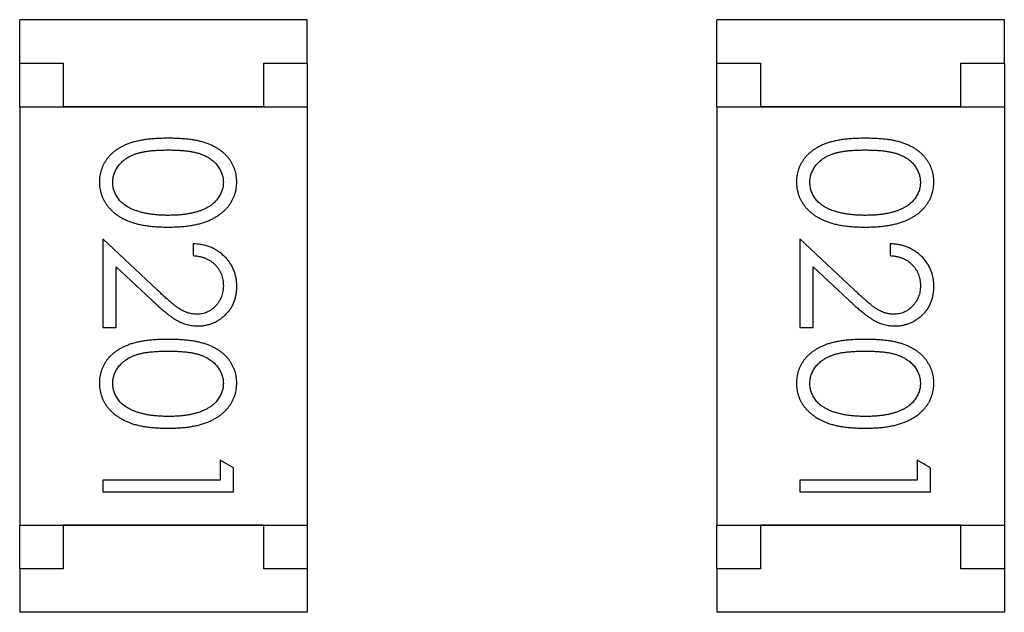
# Model space of a CAD drawing. Header units: millimetres. Extents: x 0 to 297, y 0 to 210.
# Tile 135 of 172: x 204.054 to 205.184, y 113.179 to 113.859. Entities that reach past the tile are written whole.
import ezdxf

# ---------------------------------------------------------------- set-up
doc = ezdxf.new("R2010")
doc.units = ezdxf.units.MM
doc.header["$LTSCALE"] = 16.335
doc.layers.add('USER_LIBRARYDXF_CONTINUOUS_LINE', color=7, linetype='CONTINUOUS')

msp = doc.modelspace()

# ---------------------------------------------------------------- linework, layer by layer
at = {"layer": 'USER_LIBRARYDXF_CONTINUOUS_LINE', "color": 7, "linetype": 'Continuous'}
for p, q in [((204.3843, 113.8587), (204.0543, 113.8587)), ((204.0543, 113.8087), (204.0543, 113.8587)), ((204.3843, 113.8087), (204.3843, 113.8587)), ((205.1843, 113.8587), (204.8543, 113.8587)), ((204.8543, 113.8087), (204.8543, 113.8587)), ((205.1843, 113.8087), (205.1843, 113.8587)), ((204.0543, 113.8087), (204.1043, 113.8087)), ((204.0543, 113.7587), (204.0543, 113.8087)), ((204.1043, 113.8087), (204.1043, 113.7587)), ((204.3343, 113.8087), (204.3843, 113.8087)), ((204.3343, 113.7587), (204.3343, 113.8087)), ((204.3843, 113.8087), (204.3843, 113.7587)), ((204.8543, 113.8087), (204.9043, 113.8087)), ((204.8543, 113.7587), (204.8543, 113.8087)), ((204.9043, 113.8087), (204.9043, 113.7587)), ((205.1343, 113.8087), (205.1843, 113.8087)), ((205.1343, 113.7587), (205.1343, 113.8087)), ((205.1843, 113.8087), (205.1843, 113.7587)), ((204.0543, 113.7587), (204.3843, 113.7587)), ((204.0543, 113.7587), (204.0543, 113.2787)), ((204.3343, 113.7587), (204.1043, 113.7587)), ((204.3843, 113.7587), (204.3843, 113.2787)), ((204.8543, 113.7587), (205.1843, 113.7587)), ((204.8543, 113.7587), (204.8543, 113.2787)), ((205.1343, 113.7587), (204.9043, 113.7587)), ((205.1843, 113.7587), (205.1843, 113.2787)), ((204.2116, 113.5491), (204.1496, 113.6073)), ((204.1496, 113.6073), (204.1496, 113.5054)), ((204.2534, 113.6015), (204.2534, 113.588)), ((204.9495, 113.6073), (204.9495, 113.5054)), ((205.0116, 113.5491), (204.9495, 113.6073)), ((205.0534, 113.6015), (205.0534, 113.588)), ((204.1649, 113.5752), (204.205, 113.5376)), ((204.1649, 113.5054), (204.1649, 113.5752)), ((204.9649, 113.5054), (204.9649, 113.5752)), ((204.9649, 113.5752), (205.005, 113.5376)), ((204.1496, 113.5054), (204.1649, 113.5054)), ((204.9495, 113.5054), (204.9649, 113.5054)), ((204.2996, 113.3446), (204.2842, 113.3534)), ((204.2842, 113.3534), (204.2842, 113.3304)), ((205.0995, 113.3446), (205.0842, 113.3534)), ((205.0842, 113.3534), (205.0842, 113.3304)), ((204.2996, 113.3169), (204.2996, 113.3446)), ((205.0995, 113.3169), (205.0995, 113.3446)), ((204.2842, 113.3304), (204.1496, 113.3304)), ((204.1496, 113.3304), (204.1496, 113.3169)), ((205.0842, 113.3304), (204.9495, 113.3304)), ((204.9495, 113.3304), (204.9495, 113.3169)), ((204.1496, 113.3169), (204.2996, 113.3169)), ((204.9495, 113.3169), (205.0995, 113.3169)), ((204.0543, 113.2787), (204.3843, 113.2787)), ((204.0543, 113.2287), (204.0543, 113.2787)), ((204.3343, 113.2787), (204.1043, 113.2787)), ((204.1043, 113.2787), (204.1043, 113.2287)), ((204.3343, 113.2287), (204.3343, 113.2787)), ((204.3843, 113.2787), (204.3843, 113.2287)), ((204.8543, 113.2787), (205.1843, 113.2787)), ((204.8543, 113.2287), (204.8543, 113.2787)), ((205.1343, 113.2787), (204.9043, 113.2787)), ((204.9043, 113.2787), (204.9043, 113.2287)), ((205.1343, 113.2287), (205.1343, 113.2787)), ((205.1843, 113.2787), (205.1843, 113.2287)), ((204.1043, 113.2287), (204.0543, 113.2287)), ((204.0543, 113.2287), (204.0543, 113.1787)), ((204.3843, 113.2287), (204.3343, 113.2287)), ((204.3843, 113.2287), (204.3843, 113.1787)), ((204.9043, 113.2287), (204.8543, 113.2287)), ((204.8543, 113.2287), (204.8543, 113.1787)), ((205.1843, 113.2287), (205.1343, 113.2287)), ((205.1843, 113.2287), (205.1843, 113.1787)), ((204.3843, 113.1787), (204.0543, 113.1787)), ((205.1843, 113.1787), (204.8543, 113.1787))]:
    msp.add_line(p, q, dxfattribs=at)
for points, knots in [([(204.2245, 113.7227), (204.2221, 113.7226), (204.2175, 113.7226), (204.2107, 113.7223), (204.2044, 113.7218), (204.1984, 113.7211), (204.1929, 113.7202), (204.1877, 113.7191), (204.183, 113.7178), (204.1787, 113.7163), (204.1747, 113.7146), (204.171, 113.7128), (204.1675, 113.7107), (204.1643, 113.7086), (204.1613, 113.7063), (204.1586, 113.7038), (204.1561, 113.7011), (204.1539, 113.6983), (204.152, 113.6954), (204.1503, 113.6924), (204.1489, 113.6893), (204.1478, 113.6861), (204.1468, 113.6828), (204.1462, 113.6795), (204.1458, 113.676), (204.1457, 113.6737), (204.1457, 113.6725)], [0, 0, 0, 0, 0.068113, 0.132564, 0.193427, 0.250218, 0.303569, 0.353576, 0.400235, 0.443586, 0.484619, 0.524292, 0.56238, 0.599049, 0.63494, 0.669782, 0.704009, 0.737842, 0.771098, 0.803896, 0.836415, 0.868639, 0.900715, 0.933378, 0.966213, 1, 1, 1, 1]), ([(204.3034, 113.6725), (204.3034, 113.6737), (204.3033, 113.676), (204.3029, 113.6795), (204.3023, 113.6829), (204.3013, 113.6861), (204.3002, 113.6894), (204.2987, 113.6925), (204.297, 113.6955), (204.2951, 113.6985), (204.2928, 113.7013), (204.2904, 113.7039), (204.2877, 113.7064), (204.2847, 113.7087), (204.2815, 113.7109), (204.2781, 113.7129), (204.2744, 113.7147), (204.2704, 113.7164), (204.2661, 113.7179), (204.2614, 113.7192), (204.2563, 113.7203), (204.2507, 113.7211), (204.2448, 113.7218), (204.2384, 113.7223), (204.2316, 113.7226), (204.2269, 113.7226), (204.2245, 113.7227)], [0, 0, 0, 0, 0.033742, 0.066533, 0.099153, 0.13154, 0.164087, 0.196563, 0.229707, 0.263315, 0.297504, 0.331686, 0.366482, 0.4021, 0.438958, 0.476748, 0.515985, 0.556589, 0.599519, 0.645765, 0.695487, 0.748721, 0.805687, 0.866754, 0.931405, 1, 1, 1, 1]), ([(205.0245, 113.7227), (205.0221, 113.7226), (205.0175, 113.7226), (205.0107, 113.7223), (205.0043, 113.7218), (204.9984, 113.7211), (204.9929, 113.7202), (204.9877, 113.7191), (204.983, 113.7178), (204.9787, 113.7163), (204.9747, 113.7146), (204.9709, 113.7128), (204.9675, 113.7107), (204.9643, 113.7086), (204.9613, 113.7063), (204.9586, 113.7038), (204.9561, 113.7011), (204.9539, 113.6983), (204.952, 113.6954), (204.9503, 113.6924), (204.9489, 113.6893), (204.9477, 113.6861), (204.9468, 113.6828), (204.9462, 113.6795), (204.9458, 113.676), (204.9457, 113.6737), (204.9457, 113.6725)], [0, 0, 0, 0, 0.068113, 0.132564, 0.193427, 0.250218, 0.303569, 0.353576, 0.400235, 0.443586, 0.484619, 0.524292, 0.56238, 0.599049, 0.63494, 0.669782, 0.704009, 0.737842, 0.771098, 0.803896, 0.836415, 0.868639, 0.900715, 0.933378, 0.966213, 1, 1, 1, 1]), ([(205.1034, 113.6725), (205.1034, 113.6737), (205.1033, 113.676), (205.1029, 113.6795), (205.1023, 113.6829), (205.1013, 113.6861), (205.1002, 113.6894), (205.0987, 113.6925), (205.097, 113.6955), (205.095, 113.6985), (205.0928, 113.7013), (205.0904, 113.7039), (205.0877, 113.7064), (205.0847, 113.7087), (205.0815, 113.7109), (205.078, 113.7129), (205.0743, 113.7147), (205.0704, 113.7164), (205.0661, 113.7179), (205.0614, 113.7192), (205.0563, 113.7203), (205.0507, 113.7211), (205.0448, 113.7218), (205.0384, 113.7223), (205.0316, 113.7226), (205.0269, 113.7226), (205.0245, 113.7227)], [0, 0, 0, 0, 0.033742, 0.066533, 0.099153, 0.13154, 0.164087, 0.196563, 0.229707, 0.263315, 0.297504, 0.331686, 0.366482, 0.4021, 0.438958, 0.476748, 0.515985, 0.556589, 0.599519, 0.645765, 0.695487, 0.748721, 0.805687, 0.866754, 0.931405, 1, 1, 1, 1]), ([(204.1611, 113.6721), (204.1612, 113.6737), (204.1613, 113.677), (204.1626, 113.6819), (204.1647, 113.6866), (204.1671, 113.6904), (204.1694, 113.6932), (204.1713, 113.6953), (204.1735, 113.6972), (204.1758, 113.699), (204.1783, 113.7006), (204.181, 113.7021), (204.1839, 113.7034), (204.187, 113.7047), (204.1904, 113.7058), (204.1942, 113.7067), (204.1983, 113.7074), (204.2029, 113.7081), (204.2077, 113.7086), (204.213, 113.7089), (204.2187, 113.7092), (204.2226, 113.7092), (204.2246, 113.7092)], [0, 0, 0, 0, 0.060034, 0.120278, 0.182348, 0.247919, 0.281641, 0.315701, 0.350322, 0.385703, 0.421819, 0.459196, 0.497866, 0.538301, 0.58121, 0.628183, 0.679403, 0.734699, 0.794074, 0.858416, 0.927049, 1, 1, 1, 1]), ([(204.2246, 113.7092), (204.2266, 113.7092), (204.2305, 113.7092), (204.2361, 113.7089), (204.2414, 113.7086), (204.2463, 113.7081), (204.2509, 113.7075), (204.255, 113.7066), (204.2587, 113.7057), (204.2622, 113.7046), (204.2653, 113.7034), (204.2682, 113.702), (204.2709, 113.7005), (204.2734, 113.6989), (204.2757, 113.6972), (204.2778, 113.6953), (204.2798, 113.6933), (204.282, 113.6904), (204.2844, 113.6866), (204.2865, 113.6819), (204.2878, 113.677), (204.2879, 113.6737), (204.288, 113.6721)], [0, 0, 0, 0, 0.073302, 0.142286, 0.206253, 0.266017, 0.321612, 0.372532, 0.419497, 0.462398, 0.502825, 0.541489, 0.579034, 0.615143, 0.650298, 0.684912, 0.718701, 0.752189, 0.817245, 0.879117, 0.939613, 1, 1, 1, 1]), ([(204.9611, 113.6721), (204.9612, 113.6737), (204.9613, 113.677), (204.9626, 113.6819), (204.9647, 113.6866), (204.9671, 113.6904), (204.9694, 113.6932), (204.9713, 113.6953), (204.9735, 113.6972), (204.9758, 113.699), (204.9783, 113.7006), (204.981, 113.7021), (204.9839, 113.7034), (204.987, 113.7047), (204.9904, 113.7058), (204.9942, 113.7067), (204.9983, 113.7074), (205.0028, 113.7081), (205.0077, 113.7086), (205.013, 113.7089), (205.0187, 113.7092), (205.0225, 113.7092), (205.0245, 113.7092)], [0, 0, 0, 0, 0.060034, 0.120278, 0.182348, 0.247919, 0.281641, 0.315701, 0.350322, 0.385703, 0.421819, 0.459196, 0.497866, 0.538301, 0.58121, 0.628183, 0.679403, 0.734699, 0.794074, 0.858416, 0.927049, 1, 1, 1, 1]), ([(205.0245, 113.7092), (205.0266, 113.7092), (205.0305, 113.7092), (205.0361, 113.7089), (205.0414, 113.7086), (205.0463, 113.7081), (205.0508, 113.7075), (205.055, 113.7066), (205.0587, 113.7057), (205.0621, 113.7046), (205.0653, 113.7034), (205.0682, 113.702), (205.0709, 113.7005), (205.0734, 113.6989), (205.0757, 113.6972), (205.0778, 113.6953), (205.0798, 113.6933), (205.082, 113.6904), (205.0844, 113.6866), (205.0865, 113.6819), (205.0877, 113.677), (205.0879, 113.6737), (205.088, 113.6721)], [0, 0, 0, 0, 0.073302, 0.142286, 0.206253, 0.266017, 0.321612, 0.372532, 0.419497, 0.462398, 0.502825, 0.541489, 0.579034, 0.615143, 0.650298, 0.684912, 0.718701, 0.752189, 0.817245, 0.879117, 0.939613, 1, 1, 1, 1]), ([(204.1457, 113.6725), (204.1457, 113.6713), (204.1458, 113.6689), (204.1462, 113.6654), (204.1469, 113.662), (204.1478, 113.6586), (204.149, 113.6554), (204.1504, 113.6522), (204.1522, 113.6491), (204.1542, 113.6461), (204.1564, 113.6432), (204.159, 113.6405), (204.1617, 113.6379), (204.1648, 113.6355), (204.1681, 113.6332), (204.1717, 113.6311), (204.1755, 113.6292), (204.1795, 113.6274), (204.1839, 113.6258), (204.1887, 113.6245), (204.1938, 113.6233), (204.1992, 113.6224), (204.205, 113.6217), (204.2112, 113.6211), (204.2177, 113.6208), (204.2222, 113.6208), (204.2245, 113.6207)], [0, 0, 0, 0, 0.033824, 0.067298, 0.10028, 0.133019, 0.165736, 0.198792, 0.232372, 0.266409, 0.301016, 0.336196, 0.371972, 0.408574, 0.446394, 0.485225, 0.525372, 0.567224, 0.611081, 0.65775, 0.70702, 0.759235, 0.814484, 0.873227, 0.934937, 1, 1, 1, 1]), ([(204.1868, 113.6399), (204.1858, 113.6403), (204.1838, 113.641), (204.1808, 113.6424), (204.1781, 113.6438), (204.1756, 113.6454), (204.1733, 113.6472), (204.1711, 113.649), (204.1692, 113.651), (204.167, 113.6538), (204.1646, 113.6575), (204.1626, 113.6622), (204.1613, 113.6671), (204.1612, 113.6704), (204.1611, 113.6721)], [0, 0, 0, 0, 0.075949, 0.148549, 0.218996, 0.286119, 0.351826, 0.416074, 0.478265, 0.540325, 0.660405, 0.774606, 0.887187, 1, 1, 1, 1]), ([(204.2245, 113.6207), (204.2268, 113.6208), (204.2313, 113.6208), (204.2379, 113.6211), (204.2441, 113.6216), (204.2499, 113.6224), (204.2554, 113.6234), (204.2605, 113.6245), (204.2653, 113.6259), (204.2697, 113.6275), (204.2738, 113.6293), (204.2776, 113.6312), (204.2812, 113.6334), (204.2845, 113.6356), (204.2875, 113.638), (204.2903, 113.6406), (204.2928, 113.6433), (204.295, 113.6462), (204.297, 113.6492), (204.2987, 113.6523), (204.3002, 113.6554), (204.3013, 113.6587), (204.3023, 113.662), (204.3029, 113.6654), (204.3033, 113.6689), (204.3034, 113.6713), (204.3034, 113.6725)], [0, 0, 0, 0, 0.065278, 0.127205, 0.186168, 0.241675, 0.294115, 0.343609, 0.390387, 0.434463, 0.476646, 0.517002, 0.555936, 0.593716, 0.630057, 0.665601, 0.700745, 0.734917, 0.768681, 0.802087, 0.834849, 0.867433, 0.900138, 0.932806, 0.966212, 1, 1, 1, 1]), ([(204.288, 113.6721), (204.2879, 113.6704), (204.2878, 113.6671), (204.2865, 113.6623), (204.2844, 113.6576), (204.282, 113.6539), (204.2797, 113.651), (204.2777, 113.649), (204.2755, 113.647), (204.273, 113.6452), (204.2703, 113.6435), (204.2674, 113.642), (204.2642, 113.6405), (204.2608, 113.6392), (204.2571, 113.638), (204.2532, 113.637), (204.249, 113.6362), (204.2446, 113.6354), (204.24, 113.6349), (204.2351, 113.6344), (204.2299, 113.6343), (204.2264, 113.6342), (204.2246, 113.6342)], [0, 0, 0, 0, 0.059689, 0.119507, 0.181075, 0.246162, 0.279894, 0.314468, 0.350403, 0.387474, 0.426147, 0.466624, 0.508745, 0.553328, 0.600058, 0.649177, 0.700552, 0.754894, 0.811825, 0.871514, 0.934319, 1, 1, 1, 1]), ([(204.9457, 113.6725), (204.9457, 113.6713), (204.9458, 113.6689), (204.9462, 113.6654), (204.9469, 113.662), (204.9478, 113.6586), (204.949, 113.6554), (204.9504, 113.6522), (204.9522, 113.6491), (204.9542, 113.6461), (204.9564, 113.6432), (204.959, 113.6405), (204.9617, 113.6379), (204.9648, 113.6355), (204.9681, 113.6332), (204.9717, 113.6311), (204.9755, 113.6292), (204.9795, 113.6274), (204.9839, 113.6258), (204.9887, 113.6245), (204.9938, 113.6233), (204.9992, 113.6224), (205.005, 113.6217), (205.0112, 113.6211), (205.0177, 113.6208), (205.0222, 113.6208), (205.0245, 113.6207)], [0, 0, 0, 0, 0.033824, 0.067298, 0.10028, 0.133019, 0.165736, 0.198792, 0.232372, 0.266409, 0.301016, 0.336196, 0.371972, 0.408574, 0.446394, 0.485225, 0.525372, 0.567224, 0.611081, 0.65775, 0.70702, 0.759235, 0.814484, 0.873227, 0.934937, 1, 1, 1, 1]), ([(204.9868, 113.6399), (204.9858, 113.6403), (204.9837, 113.641), (204.9808, 113.6424), (204.9781, 113.6438), (204.9756, 113.6454), (204.9733, 113.6472), (204.9711, 113.649), (204.9692, 113.651), (204.967, 113.6538), (204.9646, 113.6575), (204.9626, 113.6622), (204.9613, 113.6671), (204.9612, 113.6704), (204.9611, 113.6721)], [0, 0, 0, 0, 0.075949, 0.148549, 0.218996, 0.286119, 0.351826, 0.416074, 0.478265, 0.540325, 0.660405, 0.774606, 0.887187, 1, 1, 1, 1]), ([(205.0245, 113.6207), (205.0268, 113.6208), (205.0313, 113.6208), (205.0378, 113.6211), (205.0441, 113.6216), (205.0499, 113.6224), (205.0554, 113.6234), (205.0605, 113.6245), (205.0652, 113.6259), (205.0697, 113.6275), (205.0737, 113.6293), (205.0776, 113.6312), (205.0811, 113.6334), (205.0845, 113.6356), (205.0875, 113.638), (205.0903, 113.6406), (205.0928, 113.6433), (205.095, 113.6462), (205.097, 113.6492), (205.0987, 113.6523), (205.1002, 113.6554), (205.1013, 113.6587), (205.1023, 113.662), (205.1029, 113.6654), (205.1033, 113.6689), (205.1034, 113.6713), (205.1034, 113.6725)], [0, 0, 0, 0, 0.065278, 0.127205, 0.186168, 0.241675, 0.294115, 0.343609, 0.390387, 0.434463, 0.476646, 0.517002, 0.555936, 0.593716, 0.630057, 0.665601, 0.700745, 0.734917, 0.768681, 0.802087, 0.834849, 0.867433, 0.900138, 0.932806, 0.966212, 1, 1, 1, 1]), ([(205.088, 113.6721), (205.0879, 113.6704), (205.0877, 113.6671), (205.0865, 113.6623), (205.0844, 113.6576), (205.082, 113.6539), (205.0797, 113.651), (205.0777, 113.649), (205.0755, 113.647), (205.073, 113.6452), (205.0703, 113.6435), (205.0674, 113.642), (205.0642, 113.6405), (205.0608, 113.6392), (205.0571, 113.638), (205.0532, 113.637), (205.049, 113.6362), (205.0446, 113.6354), (205.0399, 113.6349), (205.035, 113.6344), (205.0299, 113.6343), (205.0264, 113.6342), (205.0245, 113.6342)], [0, 0, 0, 0, 0.059689, 0.119507, 0.181075, 0.246162, 0.279894, 0.314468, 0.350403, 0.387474, 0.426147, 0.466624, 0.508745, 0.553328, 0.600058, 0.649177, 0.700552, 0.754894, 0.811825, 0.871514, 0.934319, 1, 1, 1, 1]), ([(204.2246, 113.6342), (204.2228, 113.6342), (204.2192, 113.6343), (204.214, 113.6345), (204.209, 113.635), (204.2041, 113.6356), (204.1995, 113.6364), (204.1951, 113.6373), (204.1909, 113.6385), (204.1882, 113.6394), (204.1868, 113.6399)], [0, 0, 0, 0, 0.141157, 0.277773, 0.409244, 0.535676, 0.657497, 0.775458, 0.889412, 1, 1, 1, 1]), ([(205.0245, 113.6342), (205.0227, 113.6342), (205.0192, 113.6343), (205.014, 113.6345), (205.009, 113.635), (205.0041, 113.6356), (204.9995, 113.6364), (204.9951, 113.6373), (204.9909, 113.6385), (204.9882, 113.6394), (204.9868, 113.6399)], [0, 0, 0, 0, 0.141157, 0.277773, 0.409244, 0.535676, 0.657497, 0.775458, 0.889412, 1, 1, 1, 1]), ([(204.3034, 113.5526), (204.3034, 113.5543), (204.3033, 113.5576), (204.3026, 113.5624), (204.3015, 113.567), (204.3, 113.5715), (204.298, 113.5757), (204.2956, 113.5797), (204.2927, 113.5835), (204.2894, 113.5871), (204.2858, 113.5903), (204.2819, 113.5932), (204.2777, 113.5956), (204.2733, 113.5977), (204.2687, 113.5993), (204.2638, 113.6004), (204.2587, 113.6012), (204.2552, 113.6014), (204.2534, 113.6015)], [0, 0, 0, 0, 0.06445, 0.126725, 0.187421, 0.247417, 0.306749, 0.366595, 0.427749, 0.490235, 0.553031, 0.614805, 0.676505, 0.738096, 0.801021, 0.864897, 0.931209, 1, 1, 1, 1]), ([(205.1034, 113.5526), (205.1034, 113.5543), (205.1033, 113.5576), (205.1026, 113.5624), (205.1015, 113.567), (205.1, 113.5715), (205.098, 113.5757), (205.0955, 113.5797), (205.0927, 113.5835), (205.0894, 113.5871), (205.0858, 113.5903), (205.0819, 113.5932), (205.0777, 113.5956), (205.0733, 113.5977), (205.0687, 113.5993), (205.0638, 113.6004), (205.0587, 113.6012), (205.0552, 113.6014), (205.0534, 113.6015)], [0, 0, 0, 0, 0.06445, 0.126725, 0.187421, 0.247417, 0.306749, 0.366595, 0.427749, 0.490235, 0.553031, 0.614805, 0.676505, 0.738096, 0.801021, 0.864897, 0.931209, 1, 1, 1, 1]), ([(204.2534, 113.588), (204.2547, 113.5879), (204.2573, 113.5877), (204.2611, 113.5869), (204.2647, 113.586), (204.268, 113.5848), (204.2711, 113.5832), (204.2739, 113.5815), (204.2766, 113.5795), (204.279, 113.5772), (204.2811, 113.5748), (204.283, 113.5722), (204.2845, 113.5694), (204.2858, 113.5664), (204.2868, 113.5634), (204.2875, 113.5601), (204.2879, 113.5568), (204.288, 113.5545), (204.288, 113.5533)], [0, 0, 0, 0, 0.073648, 0.143686, 0.210962, 0.275557, 0.338064, 0.399311, 0.4594, 0.51934, 0.579024, 0.637809, 0.695959, 0.754122, 0.813113, 0.873453, 0.935561, 1, 1, 1, 1]), ([(205.0534, 113.588), (205.0547, 113.5879), (205.0573, 113.5877), (205.0611, 113.5869), (205.0647, 113.586), (205.068, 113.5848), (205.0711, 113.5832), (205.0739, 113.5815), (205.0766, 113.5795), (205.0789, 113.5772), (205.0811, 113.5748), (205.0829, 113.5722), (205.0845, 113.5694), (205.0858, 113.5664), (205.0868, 113.5634), (205.0875, 113.5601), (205.0879, 113.5568), (205.088, 113.5545), (205.088, 113.5533)], [0, 0, 0, 0, 0.073648, 0.143686, 0.210962, 0.275557, 0.338064, 0.399311, 0.4594, 0.51934, 0.579024, 0.637809, 0.695959, 0.754122, 0.813113, 0.873453, 0.935561, 1, 1, 1, 1]), ([(204.288, 113.5533), (204.288, 113.5522), (204.2879, 113.55), (204.2875, 113.5467), (204.2868, 113.5436), (204.2858, 113.5407), (204.2846, 113.5378), (204.283, 113.5351), (204.2812, 113.5326), (204.2791, 113.5301), (204.2768, 113.5279), (204.2744, 113.526), (204.2719, 113.5244), (204.2692, 113.523), (204.2665, 113.522), (204.2636, 113.5213), (204.2607, 113.5208), (204.2586, 113.5208), (204.2576, 113.5207)], [0, 0, 0, 0, 0.068027, 0.133505, 0.19695, 0.26027, 0.322741, 0.384982, 0.448465, 0.513424, 0.578224, 0.640011, 0.700094, 0.760067, 0.819012, 0.877878, 0.938035, 1, 1, 1, 1]), ([(204.2588, 113.5073), (204.2603, 113.5073), (204.2632, 113.5074), (204.2675, 113.508), (204.2717, 113.509), (204.2757, 113.5103), (204.2795, 113.5121), (204.2832, 113.5143), (204.2868, 113.5168), (204.2902, 113.5198), (204.2933, 113.523), (204.296, 113.5265), (204.2983, 113.5303), (204.3002, 113.5343), (204.3016, 113.5385), (204.3026, 113.543), (204.3033, 113.5477), (204.3034, 113.5509), (204.3034, 113.5526)], [0, 0, 0, 0, 0.06271, 0.123347, 0.183401, 0.242828, 0.302097, 0.36242, 0.423725, 0.487032, 0.550491, 0.612709, 0.674265, 0.73617, 0.799211, 0.863483, 0.930525, 1, 1, 1, 1]), ([(205.088, 113.5533), (205.088, 113.5522), (205.0879, 113.55), (205.0875, 113.5467), (205.0868, 113.5436), (205.0858, 113.5407), (205.0845, 113.5378), (205.083, 113.5351), (205.0811, 113.5326), (205.0791, 113.5301), (205.0768, 113.5279), (205.0744, 113.526), (205.0718, 113.5244), (205.0692, 113.523), (205.0665, 113.522), (205.0636, 113.5213), (205.0606, 113.5208), (205.0586, 113.5208), (205.0576, 113.5207)], [0, 0, 0, 0, 0.068027, 0.133505, 0.19695, 0.26027, 0.322741, 0.384982, 0.448465, 0.513424, 0.578224, 0.640011, 0.700094, 0.760067, 0.819012, 0.877878, 0.938035, 1, 1, 1, 1]), ([(205.0588, 113.5073), (205.0603, 113.5073), (205.0632, 113.5074), (205.0675, 113.508), (205.0717, 113.509), (205.0757, 113.5103), (205.0795, 113.5121), (205.0832, 113.5143), (205.0868, 113.5168), (205.0902, 113.5198), (205.0933, 113.523), (205.096, 113.5265), (205.0983, 113.5303), (205.1002, 113.5343), (205.1016, 113.5385), (205.1026, 113.543), (205.1033, 113.5477), (205.1034, 113.5509), (205.1034, 113.5526)], [0, 0, 0, 0, 0.06271, 0.123347, 0.183401, 0.242828, 0.302097, 0.36242, 0.423725, 0.487032, 0.550491, 0.612709, 0.674265, 0.73617, 0.799211, 0.863483, 0.930525, 1, 1, 1, 1]), ([(204.2576, 113.5207), (204.256, 113.5208), (204.2527, 113.5209), (204.248, 113.522), (204.2433, 113.5237), (204.2395, 113.5256), (204.2364, 113.5277), (204.2337, 113.5296), (204.2308, 113.5319), (204.2275, 113.5346), (204.224, 113.5377), (204.2201, 113.5411), (204.216, 113.545), (204.2131, 113.5477), (204.2116, 113.5491)], [0, 0, 0, 0, 0.088014, 0.174976, 0.2638, 0.355443, 0.406413, 0.465519, 0.533076, 0.609353, 0.693899, 0.787171, 0.889197, 1, 1, 1, 1]), ([(205.0576, 113.5207), (205.056, 113.5208), (205.0527, 113.5209), (205.0479, 113.522), (205.0433, 113.5237), (205.0395, 113.5256), (205.0364, 113.5277), (205.0337, 113.5296), (205.0308, 113.5319), (205.0275, 113.5346), (205.0239, 113.5377), (205.0201, 113.5411), (205.0159, 113.545), (205.0131, 113.5477), (205.0116, 113.5491)], [0, 0, 0, 0, 0.088014, 0.174976, 0.2638, 0.355443, 0.406413, 0.465519, 0.533076, 0.609353, 0.693899, 0.787171, 0.889197, 1, 1, 1, 1]), ([(204.205, 113.5376), (204.2065, 113.5362), (204.2095, 113.5334), (204.2139, 113.5295), (204.218, 113.5259), (204.2219, 113.5227), (204.2255, 113.5199), (204.2289, 113.5174), (204.232, 113.5153), (204.2359, 113.513), (204.2406, 113.5106), (204.2465, 113.5087), (204.2526, 113.5075), (204.2567, 113.5074), (204.2588, 113.5073)], [0, 0, 0, 0, 0.09953, 0.192079, 0.277712, 0.357454, 0.429648, 0.495771, 0.555538, 0.608657, 0.707578, 0.804328, 0.901298, 1, 1, 1, 1]), ([(205.005, 113.5376), (205.0065, 113.5362), (205.0095, 113.5334), (205.0138, 113.5295), (205.018, 113.5259), (205.0219, 113.5227), (205.0255, 113.5199), (205.0289, 113.5174), (205.032, 113.5153), (205.0358, 113.513), (205.0406, 113.5106), (205.0465, 113.5087), (205.0526, 113.5075), (205.0567, 113.5074), (205.0588, 113.5073)], [0, 0, 0, 0, 0.09953, 0.192079, 0.277712, 0.357454, 0.429648, 0.495771, 0.555538, 0.608657, 0.707578, 0.804328, 0.901298, 1, 1, 1, 1]), ([(204.2245, 113.4919), (204.2221, 113.4919), (204.2175, 113.4919), (204.2107, 113.4915), (204.2044, 113.4911), (204.1984, 113.4903), (204.1929, 113.4894), (204.1877, 113.4884), (204.183, 113.487), (204.1787, 113.4855), (204.1747, 113.4838), (204.171, 113.482), (204.1675, 113.48), (204.1643, 113.4778), (204.1613, 113.4755), (204.1586, 113.473), (204.1561, 113.4704), (204.1539, 113.4676), (204.152, 113.4646), (204.1503, 113.4616), (204.1489, 113.4585), (204.1478, 113.4553), (204.1468, 113.4521), (204.1462, 113.4487), (204.1458, 113.4453), (204.1457, 113.4429), (204.1457, 113.4417)], [0, 0, 0, 0, 0.068113, 0.132564, 0.193427, 0.250218, 0.303569, 0.353576, 0.400235, 0.443586, 0.484619, 0.524292, 0.56238, 0.599049, 0.63494, 0.669782, 0.704009, 0.737842, 0.771098, 0.803896, 0.836415, 0.868639, 0.900715, 0.933378, 0.966213, 1, 1, 1, 1]), ([(204.3034, 113.4417), (204.3034, 113.4429), (204.3033, 113.4453), (204.3029, 113.4487), (204.3023, 113.4521), (204.3013, 113.4554), (204.3002, 113.4586), (204.2987, 113.4617), (204.297, 113.4647), (204.2951, 113.4677), (204.2928, 113.4705), (204.2904, 113.4732), (204.2877, 113.4756), (204.2847, 113.478), (204.2815, 113.4801), (204.2781, 113.4821), (204.2744, 113.484), (204.2704, 113.4856), (204.2661, 113.4871), (204.2614, 113.4884), (204.2563, 113.4895), (204.2507, 113.4904), (204.2448, 113.491), (204.2384, 113.4915), (204.2316, 113.4919), (204.2269, 113.4919), (204.2245, 113.4919)], [0, 0, 0, 0, 0.033742, 0.066533, 0.099153, 0.13154, 0.164087, 0.196563, 0.229707, 0.263315, 0.297504, 0.331686, 0.366482, 0.4021, 0.438958, 0.476748, 0.515985, 0.556589, 0.599519, 0.645765, 0.695487, 0.748721, 0.805687, 0.866754, 0.931405, 1, 1, 1, 1]), ([(205.0245, 113.4919), (205.0221, 113.4919), (205.0175, 113.4919), (205.0107, 113.4915), (205.0043, 113.4911), (204.9984, 113.4903), (204.9929, 113.4894), (204.9877, 113.4884), (204.983, 113.487), (204.9787, 113.4855), (204.9747, 113.4838), (204.9709, 113.482), (204.9675, 113.48), (204.9643, 113.4778), (204.9613, 113.4755), (204.9586, 113.473), (204.9561, 113.4704), (204.9539, 113.4676), (204.952, 113.4646), (204.9503, 113.4616), (204.9489, 113.4585), (204.9477, 113.4553), (204.9468, 113.4521), (204.9462, 113.4487), (204.9458, 113.4453), (204.9457, 113.4429), (204.9457, 113.4417)], [0, 0, 0, 0, 0.068113, 0.132564, 0.193427, 0.250218, 0.303569, 0.353576, 0.400235, 0.443586, 0.484619, 0.524292, 0.56238, 0.599049, 0.63494, 0.669782, 0.704009, 0.737842, 0.771098, 0.803896, 0.836415, 0.868639, 0.900715, 0.933378, 0.966213, 1, 1, 1, 1]), ([(205.1034, 113.4417), (205.1034, 113.4429), (205.1033, 113.4453), (205.1029, 113.4487), (205.1023, 113.4521), (205.1013, 113.4554), (205.1002, 113.4586), (205.0987, 113.4617), (205.097, 113.4647), (205.095, 113.4677), (205.0928, 113.4705), (205.0904, 113.4732), (205.0877, 113.4756), (205.0847, 113.478), (205.0815, 113.4801), (205.078, 113.4821), (205.0743, 113.484), (205.0704, 113.4856), (205.0661, 113.4871), (205.0614, 113.4884), (205.0563, 113.4895), (205.0507, 113.4904), (205.0448, 113.491), (205.0384, 113.4915), (205.0316, 113.4919), (205.0269, 113.4919), (205.0245, 113.4919)], [0, 0, 0, 0, 0.033742, 0.066533, 0.099153, 0.13154, 0.164087, 0.196563, 0.229707, 0.263315, 0.297504, 0.331686, 0.366482, 0.4021, 0.438958, 0.476748, 0.515985, 0.556589, 0.599519, 0.645765, 0.695487, 0.748721, 0.805687, 0.866754, 0.931405, 1, 1, 1, 1]), ([(204.1611, 113.4413), (204.1612, 113.4429), (204.1613, 113.4462), (204.1626, 113.4511), (204.1647, 113.4559), (204.1671, 113.4596), (204.1694, 113.4625), (204.1713, 113.4645), (204.1735, 113.4664), (204.1758, 113.4682), (204.1783, 113.4698), (204.181, 113.4713), (204.1839, 113.4727), (204.187, 113.4739), (204.1904, 113.475), (204.1942, 113.4759), (204.1983, 113.4767), (204.2029, 113.4773), (204.2077, 113.4778), (204.213, 113.4782), (204.2187, 113.4784), (204.2226, 113.4784), (204.2246, 113.4784)], [0, 0, 0, 0, 0.060034, 0.120278, 0.182348, 0.247919, 0.281641, 0.315701, 0.350322, 0.385703, 0.421819, 0.459196, 0.497866, 0.538301, 0.58121, 0.628183, 0.679403, 0.734699, 0.794074, 0.858416, 0.927049, 1, 1, 1, 1]), ([(204.2246, 113.4784), (204.2266, 113.4784), (204.2305, 113.4784), (204.2361, 113.4782), (204.2414, 113.4778), (204.2463, 113.4773), (204.2509, 113.4767), (204.255, 113.4759), (204.2587, 113.475), (204.2622, 113.4739), (204.2653, 113.4726), (204.2682, 113.4713), (204.2709, 113.4698), (204.2734, 113.4681), (204.2757, 113.4664), (204.2778, 113.4645), (204.2798, 113.4625), (204.282, 113.4596), (204.2844, 113.4559), (204.2865, 113.4512), (204.2878, 113.4463), (204.2879, 113.443), (204.288, 113.4413)], [0, 0, 0, 0, 0.073302, 0.142286, 0.206253, 0.266017, 0.321612, 0.372532, 0.419497, 0.462398, 0.502825, 0.541489, 0.579034, 0.615143, 0.650298, 0.684912, 0.718701, 0.752189, 0.817245, 0.879117, 0.939613, 1, 1, 1, 1]), ([(204.9611, 113.4413), (204.9612, 113.4429), (204.9613, 113.4462), (204.9626, 113.4511), (204.9647, 113.4559), (204.9671, 113.4596), (204.9694, 113.4625), (204.9713, 113.4645), (204.9735, 113.4664), (204.9758, 113.4682), (204.9783, 113.4698), (204.981, 113.4713), (204.9839, 113.4727), (204.987, 113.4739), (204.9904, 113.475), (204.9942, 113.4759), (204.9983, 113.4767), (205.0028, 113.4773), (205.0077, 113.4778), (205.013, 113.4782), (205.0187, 113.4784), (205.0225, 113.4784), (205.0245, 113.4784)], [0, 0, 0, 0, 0.060034, 0.120278, 0.182348, 0.247919, 0.281641, 0.315701, 0.350322, 0.385703, 0.421819, 0.459196, 0.497866, 0.538301, 0.58121, 0.628183, 0.679403, 0.734699, 0.794074, 0.858416, 0.927049, 1, 1, 1, 1]), ([(205.0245, 113.4784), (205.0266, 113.4784), (205.0305, 113.4784), (205.0361, 113.4782), (205.0414, 113.4778), (205.0463, 113.4773), (205.0508, 113.4767), (205.055, 113.4759), (205.0587, 113.475), (205.0621, 113.4739), (205.0653, 113.4726), (205.0682, 113.4713), (205.0709, 113.4698), (205.0734, 113.4681), (205.0757, 113.4664), (205.0778, 113.4645), (205.0798, 113.4625), (205.082, 113.4596), (205.0844, 113.4559), (205.0865, 113.4512), (205.0877, 113.4463), (205.0879, 113.443), (205.088, 113.4413)], [0, 0, 0, 0, 0.073302, 0.142286, 0.206253, 0.266017, 0.321612, 0.372532, 0.419497, 0.462398, 0.502825, 0.541489, 0.579034, 0.615143, 0.650298, 0.684912, 0.718701, 0.752189, 0.817245, 0.879117, 0.939613, 1, 1, 1, 1]), ([(204.1457, 113.4417), (204.1457, 113.4406), (204.1458, 113.4382), (204.1462, 113.4347), (204.1469, 113.4312), (204.1478, 113.4279), (204.149, 113.4246), (204.1504, 113.4214), (204.1522, 113.4183), (204.1542, 113.4153), (204.1564, 113.4124), (204.159, 113.4097), (204.1617, 113.4071), (204.1648, 113.4047), (204.1681, 113.4024), (204.1717, 113.4004), (204.1755, 113.3984), (204.1795, 113.3967), (204.1839, 113.395), (204.1887, 113.3937), (204.1938, 113.3925), (204.1992, 113.3916), (204.205, 113.3909), (204.2112, 113.3903), (204.2177, 113.3901), (204.2222, 113.39), (204.2245, 113.39)], [0, 0, 0, 0, 0.033824, 0.067298, 0.10028, 0.133019, 0.165736, 0.198792, 0.232372, 0.266409, 0.301016, 0.336196, 0.371972, 0.408574, 0.446394, 0.485225, 0.525372, 0.567224, 0.611081, 0.65775, 0.70702, 0.759235, 0.814484, 0.873227, 0.934937, 1, 1, 1, 1]), ([(204.1868, 113.4091), (204.1858, 113.4095), (204.1838, 113.4103), (204.1808, 113.4116), (204.1781, 113.4131), (204.1756, 113.4147), (204.1733, 113.4164), (204.1711, 113.4183), (204.1692, 113.4203), (204.167, 113.4231), (204.1646, 113.4268), (204.1626, 113.4315), (204.1613, 113.4363), (204.1612, 113.4396), (204.1611, 113.4413)], [0, 0, 0, 0, 0.075949, 0.148549, 0.218996, 0.286119, 0.351826, 0.416074, 0.478265, 0.540325, 0.660405, 0.774606, 0.887187, 1, 1, 1, 1]), ([(204.2245, 113.39), (204.2268, 113.39), (204.2313, 113.3901), (204.2379, 113.3903), (204.2441, 113.3909), (204.2499, 113.3916), (204.2554, 113.3926), (204.2605, 113.3937), (204.2653, 113.3952), (204.2697, 113.3967), (204.2738, 113.3986), (204.2776, 113.4005), (204.2812, 113.4026), (204.2845, 113.4048), (204.2875, 113.4073), (204.2903, 113.4098), (204.2928, 113.4125), (204.295, 113.4154), (204.297, 113.4184), (204.2987, 113.4215), (204.3002, 113.4247), (204.3013, 113.4279), (204.3023, 113.4312), (204.3029, 113.4347), (204.3033, 113.4382), (204.3034, 113.4406), (204.3034, 113.4417)], [0, 0, 0, 0, 0.065278, 0.127205, 0.186168, 0.241675, 0.294115, 0.343609, 0.390387, 0.434463, 0.476646, 0.517002, 0.555936, 0.593716, 0.630057, 0.665601, 0.700745, 0.734917, 0.768681, 0.802087, 0.834849, 0.867433, 0.900138, 0.932806, 0.966212, 1, 1, 1, 1]), ([(204.288, 113.4413), (204.2879, 113.4397), (204.2878, 113.4364), (204.2865, 113.4315), (204.2844, 113.4269), (204.282, 113.4231), (204.2797, 113.4202), (204.2777, 113.4182), (204.2755, 113.4162), (204.273, 113.4144), (204.2703, 113.4127), (204.2674, 113.4112), (204.2642, 113.4097), (204.2608, 113.4084), (204.2571, 113.4073), (204.2532, 113.4062), (204.249, 113.4054), (204.2446, 113.4046), (204.24, 113.4041), (204.2351, 113.4037), (204.2299, 113.4035), (204.2264, 113.4035), (204.2246, 113.4034)], [0, 0, 0, 0, 0.059689, 0.119507, 0.181075, 0.246162, 0.279894, 0.314468, 0.350403, 0.387474, 0.426147, 0.466624, 0.508745, 0.553328, 0.600058, 0.649177, 0.700552, 0.754894, 0.811825, 0.871514, 0.934319, 1, 1, 1, 1]), ([(204.9457, 113.4417), (204.9457, 113.4406), (204.9458, 113.4382), (204.9462, 113.4347), (204.9469, 113.4312), (204.9478, 113.4279), (204.949, 113.4246), (204.9504, 113.4214), (204.9522, 113.4183), (204.9542, 113.4153), (204.9564, 113.4124), (204.959, 113.4097), (204.9617, 113.4071), (204.9648, 113.4047), (204.9681, 113.4024), (204.9717, 113.4004), (204.9755, 113.3984), (204.9795, 113.3967), (204.9839, 113.395), (204.9887, 113.3937), (204.9938, 113.3925), (204.9992, 113.3916), (205.005, 113.3909), (205.0112, 113.3903), (205.0177, 113.3901), (205.0222, 113.39), (205.0245, 113.39)], [0, 0, 0, 0, 0.033824, 0.067298, 0.10028, 0.133019, 0.165736, 0.198792, 0.232372, 0.266409, 0.301016, 0.336196, 0.371972, 0.408574, 0.446394, 0.485225, 0.525372, 0.567224, 0.611081, 0.65775, 0.70702, 0.759235, 0.814484, 0.873227, 0.934937, 1, 1, 1, 1]), ([(204.9868, 113.4091), (204.9858, 113.4095), (204.9837, 113.4103), (204.9808, 113.4116), (204.9781, 113.4131), (204.9756, 113.4147), (204.9733, 113.4164), (204.9711, 113.4183), (204.9692, 113.4203), (204.967, 113.4231), (204.9646, 113.4268), (204.9626, 113.4315), (204.9613, 113.4363), (204.9612, 113.4396), (204.9611, 113.4413)], [0, 0, 0, 0, 0.075949, 0.148549, 0.218996, 0.286119, 0.351826, 0.416074, 0.478265, 0.540325, 0.660405, 0.774606, 0.887187, 1, 1, 1, 1]), ([(205.0245, 113.39), (205.0268, 113.39), (205.0313, 113.3901), (205.0378, 113.3903), (205.0441, 113.3909), (205.0499, 113.3916), (205.0554, 113.3926), (205.0605, 113.3937), (205.0652, 113.3952), (205.0697, 113.3967), (205.0737, 113.3986), (205.0776, 113.4005), (205.0811, 113.4026), (205.0845, 113.4048), (205.0875, 113.4073), (205.0903, 113.4098), (205.0928, 113.4125), (205.095, 113.4154), (205.097, 113.4184), (205.0987, 113.4215), (205.1002, 113.4247), (205.1013, 113.4279), (205.1023, 113.4312), (205.1029, 113.4347), (205.1033, 113.4382), (205.1034, 113.4406), (205.1034, 113.4417)], [0, 0, 0, 0, 0.065278, 0.127205, 0.186168, 0.241675, 0.294115, 0.343609, 0.390387, 0.434463, 0.476646, 0.517002, 0.555936, 0.593716, 0.630057, 0.665601, 0.700745, 0.734917, 0.768681, 0.802087, 0.834849, 0.867433, 0.900138, 0.932806, 0.966212, 1, 1, 1, 1]), ([(205.088, 113.4413), (205.0879, 113.4397), (205.0877, 113.4364), (205.0865, 113.4315), (205.0844, 113.4269), (205.082, 113.4231), (205.0797, 113.4202), (205.0777, 113.4182), (205.0755, 113.4162), (205.073, 113.4144), (205.0703, 113.4127), (205.0674, 113.4112), (205.0642, 113.4097), (205.0608, 113.4084), (205.0571, 113.4073), (205.0532, 113.4062), (205.049, 113.4054), (205.0446, 113.4046), (205.0399, 113.4041), (205.035, 113.4037), (205.0299, 113.4035), (205.0264, 113.4035), (205.0245, 113.4034)], [0, 0, 0, 0, 0.059689, 0.119507, 0.181075, 0.246162, 0.279894, 0.314468, 0.350403, 0.387474, 0.426147, 0.466624, 0.508745, 0.553328, 0.600058, 0.649177, 0.700552, 0.754894, 0.811825, 0.871514, 0.934319, 1, 1, 1, 1]), ([(204.2246, 113.4034), (204.2228, 113.4034), (204.2192, 113.4035), (204.214, 113.4038), (204.209, 113.4042), (204.2041, 113.4048), (204.1995, 113.4056), (204.1951, 113.4066), (204.1909, 113.4077), (204.1882, 113.4087), (204.1868, 113.4091)], [0, 0, 0, 0, 0.141157, 0.277773, 0.409244, 0.535676, 0.657497, 0.775458, 0.889412, 1, 1, 1, 1]), ([(205.0245, 113.4034), (205.0227, 113.4034), (205.0192, 113.4035), (205.014, 113.4038), (205.009, 113.4042), (205.0041, 113.4048), (204.9995, 113.4056), (204.9951, 113.4066), (204.9909, 113.4077), (204.9882, 113.4087), (204.9868, 113.4091)], [0, 0, 0, 0, 0.141157, 0.277773, 0.409244, 0.535676, 0.657497, 0.775458, 0.889412, 1, 1, 1, 1])]:
    msp.add_open_spline(points, degree=3, knots=knots, dxfattribs=at)

doc.saveas('drawing.dxf')
